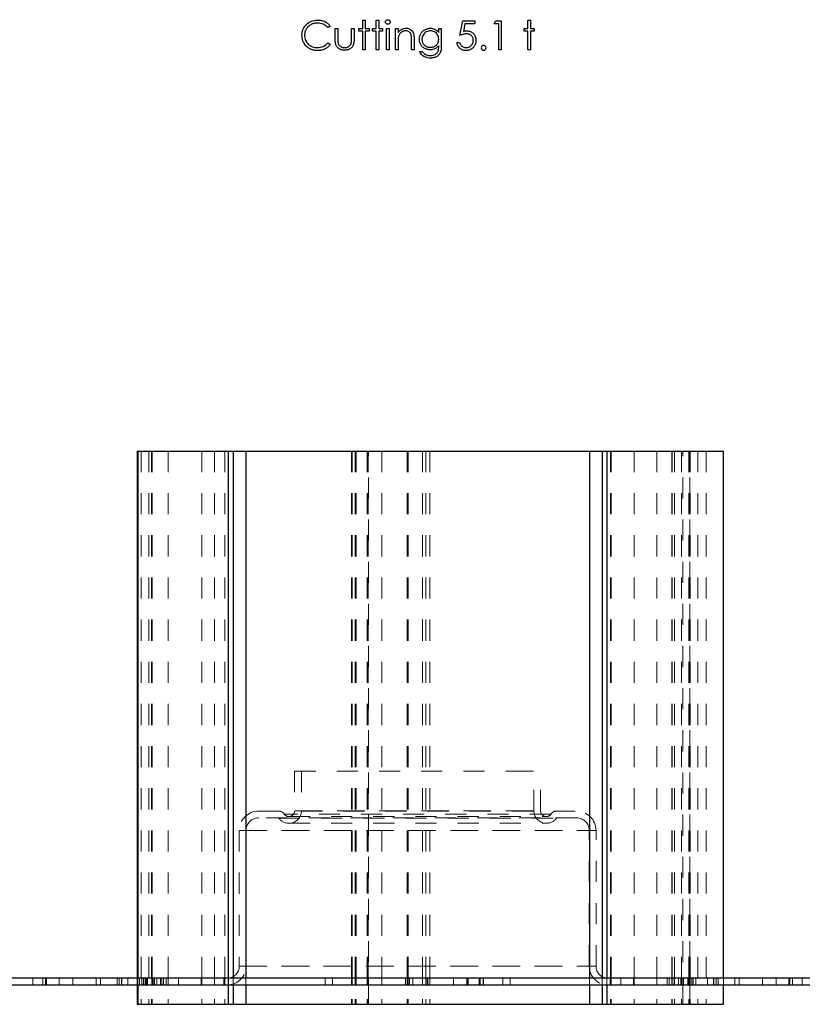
# Model space of a CAD drawing. Header units: inches. Extents: x 370 to 474, y 80 to 168.
# Tile 5 of 170: x 381.78 to 385.49, y 79.91 to 84.58. Entities that reach past the tile are written whole.
import ezdxf

# ---------------------------------------------------------------- set-up
doc = ezdxf.new("R2010")
doc.units = ezdxf.units.IN
doc.header["$LTSCALE"] = 0.5
doc.header["$MEASUREMENT"] = 0
doc.linetypes.add('HIDDEN', pattern=[0.225, 0.15, -0.075])
doc.layers.add('APP-M-S', color=30, linetype='Continuous')
doc.layers.add('PUN-M-S2', color=1, linetype='Continuous')

msp = doc.modelspace()

# ---------------------------------------------------------------- linework, layer by layer
at = {"color": 7, "linetype": 'Continuous'}
for p, q in [((383.1325, 84.5497), (383.1368, 84.5553)), ((383.1368, 84.5553), (383.1417, 84.5606)), ((383.1417, 84.5606), (383.1472, 84.5655)), ((383.1472, 84.5655), (383.153, 84.5697)), ((383.1531, 84.5527), (383.1503, 84.5502)), ((383.153, 84.5697), (383.1591, 84.5732)), ((383.1562, 84.5551), (383.1531, 84.5527)), ((383.1595, 84.5573), (383.1562, 84.5551)), ((383.1591, 84.5732), (383.1656, 84.5761)), ((383.1629, 84.5593), (383.1595, 84.5573)), ((383.1666, 84.5612), (383.1629, 84.5593)), ((383.1656, 84.5761), (383.1724, 84.5784)), ((383.1702, 84.5628), (383.1666, 84.5612)), ((383.174, 84.5641), (383.1702, 84.5628)), ((383.1724, 84.5784), (383.1795, 84.58)), ((383.1778, 84.5652), (383.174, 84.5641)), ((383.1817, 84.566), (383.1778, 84.5652)), ((383.1795, 84.58), (383.187, 84.5809)), ((383.1857, 84.5666), (383.1817, 84.566)), ((383.1898, 84.567), (383.1857, 84.5666)), ((383.187, 84.5809), (383.1947, 84.5813)), ((383.194, 84.5671), (383.1898, 84.567)), ((383.2015, 84.5668), (383.194, 84.5671)), ((383.194, 84.5671), (383.194, 84.5671)), ((383.1947, 84.5813), (383.1947, 84.5813)), ((383.1947, 84.5813), (383.1995, 84.5812)), ((383.1995, 84.5812), (383.2041, 84.5808)), ((383.2087, 84.5657), (383.2015, 84.5668)), ((383.2041, 84.5808), (383.2086, 84.5802)), ((383.2086, 84.5802), (383.213, 84.5794)), ((383.2155, 84.5639), (383.2087, 84.5657)), ((383.213, 84.5794), (383.2173, 84.5783)), ((383.2221, 84.5613), (383.2155, 84.5639)), ((383.2173, 84.5783), (383.2215, 84.577)), ((383.2215, 84.577), (383.2255, 84.5755)), ((383.2252, 84.5597), (383.2221, 84.5613)), ((383.2283, 84.558), (383.2252, 84.5597)), ((383.2255, 84.5755), (383.2294, 84.5737)), ((383.2312, 84.5562), (383.2283, 84.558)), ((383.2294, 84.5737), (383.2332, 84.5717)), ((383.234, 84.5541), (383.2312, 84.5562)), ((383.2332, 84.5717), (383.2368, 84.5695)), ((383.2367, 84.5519), (383.234, 84.5541)), ((383.2392, 84.5495), (383.2367, 84.5519)), ((383.2368, 84.5695), (383.2403, 84.5671)), ((383.2403, 84.5671), (383.2435, 84.5646)), ((383.2435, 84.5646), (383.2466, 84.5618)), ((383.2549, 84.5525), (383.244, 84.5442)), ((383.2466, 84.5618), (383.2496, 84.5589)), ((383.2496, 84.5589), (383.2523, 84.5558)), ((383.2523, 84.5558), (383.2549, 84.5525)), ((383.4086, 84.5813), (383.4209, 84.5813)), ((383.4086, 84.5406), (383.4086, 84.5813)), ((383.4209, 84.5813), (383.4209, 84.5813)), ((383.4209, 84.5813), (383.4209, 84.5406)), ((383.4722, 84.5813), (383.4845, 84.5813)), ((383.4722, 84.5406), (383.4722, 84.5813)), ((383.4845, 84.5813), (383.4845, 84.5813)), ((383.4845, 84.5813), (383.4845, 84.5406)), ((383.5163, 84.5724), (383.5165, 84.5745)), ((383.5165, 84.5703), (383.5163, 84.5724)), ((383.5163, 84.5724), (383.5163, 84.5724)), ((383.5165, 84.5745), (383.5172, 84.5765)), ((383.5172, 84.5684), (383.5165, 84.5703)), ((383.5172, 84.5765), (383.5182, 84.5783)), ((383.5182, 84.5666), (383.5172, 84.5684)), ((383.5182, 84.5783), (383.5197, 84.5799)), ((383.5197, 84.565), (383.5182, 84.5666)), ((383.5197, 84.5799), (383.5215, 84.5813)), ((383.5215, 84.5636), (383.5197, 84.565)), ((383.5215, 84.5813), (383.5234, 84.5823)), ((383.5234, 84.5626), (383.5215, 84.5636)), ((383.5234, 84.5823), (383.5255, 84.5829)), ((383.5255, 84.562), (383.5234, 84.5626)), ((383.5255, 84.5829), (383.5277, 84.583)), ((383.5277, 84.5618), (383.5255, 84.562)), ((383.53, 84.562), (383.5277, 84.5618)), ((383.5277, 84.5618), (383.5277, 84.5618)), ((383.5278, 84.583), (383.53, 84.5829)), ((383.53, 84.5829), (383.5322, 84.5823)), ((383.5322, 84.5626), (383.53, 84.562)), ((383.5322, 84.5823), (383.5341, 84.5813)), ((383.5341, 84.5636), (383.5322, 84.5626)), ((383.5341, 84.5813), (383.5359, 84.5799)), ((383.5359, 84.565), (383.5341, 84.5636)), ((383.5359, 84.5799), (383.5374, 84.5783)), ((383.5374, 84.5666), (383.5359, 84.565)), ((383.5374, 84.5783), (383.5384, 84.5765)), ((383.5384, 84.5684), (383.5374, 84.5666)), ((383.5384, 84.5765), (383.5391, 84.5745)), ((383.5391, 84.5703), (383.5384, 84.5684)), ((383.5391, 84.5745), (383.5393, 84.5724)), ((383.5393, 84.5724), (383.5391, 84.5703)), ((383.5393, 84.5724), (383.5393, 84.5724)), ((383.8696, 84.5088), (383.8838, 84.5777)), ((383.8838, 84.5777), (383.8838, 84.5777)), ((383.8838, 84.5777), (383.9403, 84.5777)), ((383.8935, 84.5636), (383.886, 84.5274)), ((383.9403, 84.5636), (383.8935, 84.5636)), ((383.8935, 84.5636), (383.8935, 84.5636)), ((383.9403, 84.5777), (383.9403, 84.5636)), ((383.9403, 84.5636), (383.9403, 84.5636)), ((384.0322, 84.5636), (384.0403, 84.5777)), ((384.0534, 84.5636), (384.0322, 84.5636)), ((384.0322, 84.5636), (384.0322, 84.5636)), ((384.0403, 84.5777), (384.0657, 84.5777)), ((384.0534, 84.4399), (384.0534, 84.5636)), ((384.0534, 84.5636), (384.0534, 84.5636)), ((384.0657, 84.5777), (384.0657, 84.5777)), ((384.0657, 84.5777), (384.0657, 84.4399)), ((384.1912, 84.5813), (384.2035, 84.5813)), ((384.1912, 84.5406), (384.1912, 84.5813)), ((384.2035, 84.5813), (384.2035, 84.5813)), ((384.2035, 84.5813), (384.2035, 84.5406)), ((383.1206, 84.5096), (383.1209, 84.5171)), ((383.1209, 84.5026), (383.1206, 84.5096)), ((383.1206, 84.5096), (383.1206, 84.5096)), ((383.1209, 84.5171), (383.1219, 84.5242)), ((383.1219, 84.5242), (383.1236, 84.531)), ((383.1236, 84.531), (383.1259, 84.5375)), ((383.1259, 84.5375), (383.1289, 84.5437)), ((383.1289, 84.5437), (383.1325, 84.5497)), ((383.1331, 84.5128), (383.133, 84.5087)), ((383.133, 84.5087), (383.133, 84.5087)), ((383.133, 84.5087), (383.1332, 84.5026)), ((383.1335, 84.5167), (383.1331, 84.5128)), ((383.1341, 84.5206), (383.1335, 84.5167)), ((383.1349, 84.5243), (383.1341, 84.5206)), ((383.136, 84.528), (383.1349, 84.5243)), ((383.1374, 84.5315), (383.136, 84.528)), ((383.139, 84.535), (383.1374, 84.5315)), ((383.1408, 84.5383), (383.139, 84.535)), ((383.1429, 84.5415), (383.1408, 84.5383)), ((383.1451, 84.5446), (383.1429, 84.5415)), ((383.1476, 84.5475), (383.1451, 84.5446)), ((383.1503, 84.5502), (383.1476, 84.5475)), ((383.2417, 84.5469), (383.2392, 84.5495)), ((383.244, 84.5442), (383.2417, 84.5469)), ((383.244, 84.5442), (383.244, 84.5442)), ((383.2778, 84.5406), (383.2902, 84.5406)), ((383.2778, 84.4925), (383.2778, 84.5406)), ((383.2902, 84.5406), (383.2902, 84.5406)), ((383.2902, 84.5406), (383.2902, 84.4939)), ((383.3556, 84.4939), (383.3556, 84.5406)), ((383.3556, 84.5406), (383.3556, 84.5406)), ((383.3556, 84.5406), (383.3679, 84.5406)), ((383.3679, 84.5406), (383.3679, 84.5406)), ((383.3679, 84.5406), (383.3679, 84.4916)), ((383.3909, 84.5283), (383.3909, 84.5406)), ((383.3909, 84.5406), (383.3909, 84.5406)), ((383.3909, 84.5406), (383.4086, 84.5406)), ((383.4086, 84.5283), (383.3909, 84.5283)), ((383.3909, 84.5283), (383.3909, 84.5283)), ((383.4086, 84.5406), (383.4086, 84.5406)), ((383.4086, 84.4399), (383.4086, 84.5283)), ((383.4086, 84.5283), (383.4086, 84.5283)), ((383.4209, 84.5406), (383.4209, 84.5406)), ((383.4209, 84.5406), (383.4386, 84.5406)), ((383.4386, 84.5283), (383.4209, 84.5283)), ((383.4209, 84.5283), (383.4209, 84.5283)), ((383.4209, 84.5283), (383.4209, 84.4399)), ((383.4386, 84.5406), (383.4386, 84.5406)), ((383.4386, 84.5406), (383.4386, 84.5283)), ((383.4386, 84.5283), (383.4386, 84.5283)), ((383.4545, 84.5283), (383.4545, 84.5406)), ((383.4545, 84.5406), (383.4545, 84.5406)), ((383.4545, 84.5406), (383.4722, 84.5406)), ((383.4722, 84.5283), (383.4545, 84.5283)), ((383.4545, 84.5283), (383.4545, 84.5283)), ((383.4722, 84.5406), (383.4722, 84.5406)), ((383.4722, 84.4399), (383.4722, 84.5283)), ((383.4722, 84.5283), (383.4722, 84.5283)), ((383.4845, 84.5406), (383.4845, 84.5406)), ((383.4845, 84.5406), (383.5022, 84.5406)), ((383.5022, 84.5283), (383.4845, 84.5283)), ((383.4845, 84.5283), (383.4845, 84.5283)), ((383.4845, 84.5283), (383.4845, 84.4399)), ((383.5022, 84.5406), (383.5022, 84.5406)), ((383.5022, 84.5406), (383.5022, 84.5283)), ((383.5022, 84.5283), (383.5022, 84.5283)), ((383.5216, 84.5406), (383.534, 84.5406)), ((383.5216, 84.4399), (383.5216, 84.5406)), ((383.534, 84.5406), (383.534, 84.5406)), ((383.534, 84.5406), (383.534, 84.4399)), ((383.564, 84.5406), (383.5764, 84.5406)), ((383.564, 84.4399), (383.564, 84.5406)), ((383.5764, 84.5406), (383.5764, 84.5406)), ((383.5764, 84.5406), (383.5764, 84.5225)), ((383.5764, 84.5225), (383.5804, 84.5273)), ((383.5764, 84.5225), (383.5764, 84.5225)), ((383.5791, 84.5061), (383.5783, 84.5034)), ((383.5802, 84.5088), (383.5791, 84.5061)), ((383.5815, 84.5114), (383.5802, 84.5088)), ((383.5804, 84.5273), (383.5847, 84.5315)), ((383.583, 84.5138), (383.5815, 84.5114)), ((383.5846, 84.5161), (383.583, 84.5138)), ((383.5865, 84.5183), (383.5846, 84.5161)), ((383.5847, 84.5315), (383.5892, 84.5349)), ((383.5886, 84.5204), (383.5865, 84.5183)), ((383.5909, 84.5224), (383.5886, 84.5204)), ((383.5892, 84.5349), (383.5939, 84.5377)), ((383.5933, 84.5242), (383.5909, 84.5224)), ((383.5958, 84.5257), (383.5933, 84.5242)), ((383.5939, 84.5377), (383.5987, 84.5397)), ((383.5984, 84.527), (383.5958, 84.5257)), ((383.6011, 84.5281), (383.5984, 84.527)), ((383.5987, 84.5397), (383.6038, 84.5412)), ((383.6038, 84.529), (383.6011, 84.5281)), ((383.6038, 84.5412), (383.6092, 84.5421)), ((383.6067, 84.5296), (383.6038, 84.529)), ((383.6096, 84.5299), (383.6067, 84.5296)), ((383.6092, 84.5421), (383.6147, 84.5424)), ((383.6125, 84.53), (383.6096, 84.5299)), ((383.6176, 84.5297), (383.6125, 84.53)), ((383.6125, 84.53), (383.6125, 84.53)), ((383.6147, 84.5424), (383.6147, 84.5424)), ((383.6147, 84.5424), (383.6203, 84.5421)), ((383.6221, 84.5288), (383.6176, 84.5297)), ((383.6203, 84.5421), (383.6255, 84.541)), ((383.6261, 84.5273), (383.6221, 84.5288)), ((383.6255, 84.541), (383.6304, 84.5392)), ((383.6297, 84.5251), (383.6261, 84.5273)), ((383.6327, 84.5223), (383.6297, 84.5251)), ((383.6304, 84.5392), (383.635, 84.5367)), ((383.6352, 84.5189), (383.6327, 84.5223)), ((383.635, 84.5367), (383.6392, 84.5336)), ((383.6371, 84.5149), (383.6352, 84.5189)), ((383.6385, 84.5102), (383.6371, 84.5149)), ((383.6388, 84.5086), (383.6385, 84.5102)), ((383.6385, 84.5102), (383.6385, 84.5102)), ((383.6392, 84.5066), (383.6388, 84.5086)), ((383.6392, 84.5336), (383.6427, 84.53)), ((383.6394, 84.5043), (383.6392, 84.5066)), ((383.6396, 84.5016), (383.6394, 84.5043)), ((383.6427, 84.53), (383.6457, 84.526)), ((383.6457, 84.526), (383.6481, 84.5214)), ((383.6481, 84.5214), (383.6491, 84.5188)), ((383.6491, 84.5188), (383.65, 84.5159)), ((383.65, 84.5159), (383.6507, 84.5127)), ((383.6507, 84.5127), (383.6513, 84.5091)), ((383.6513, 84.5091), (383.6517, 84.5051)), ((383.6517, 84.5051), (383.6521, 84.5009)), ((383.6788, 84.504), (383.6798, 84.5072)), ((383.6798, 84.5072), (383.681, 84.5104)), ((383.681, 84.5104), (383.6824, 84.5134)), ((383.6824, 84.5134), (383.684, 84.5165)), ((383.684, 84.5165), (383.6858, 84.5194)), ((383.6858, 84.5194), (383.6878, 84.5222)), ((383.6878, 84.5222), (383.69, 84.5247)), ((383.69, 84.5247), (383.6923, 84.5272)), ((383.6925, 84.5055), (383.6908, 84.5006)), ((383.6923, 84.5272), (383.6948, 84.5295)), ((383.6948, 84.5102), (383.6925, 84.5055)), ((383.6948, 84.5295), (383.6974, 84.5316)), ((383.6978, 84.5146), (383.6948, 84.5102)), ((383.6974, 84.5316), (383.7002, 84.5336)), ((383.7012, 84.5185), (383.6978, 84.5146)), ((383.7002, 84.5336), (383.7032, 84.5354)), ((383.7052, 84.5219), (383.7012, 84.5185)), ((383.7032, 84.5354), (383.7063, 84.5371)), ((383.7096, 84.5248), (383.7052, 84.5219)), ((383.7063, 84.5371), (383.7094, 84.5385)), ((383.7094, 84.5385), (383.7126, 84.5397)), ((383.7145, 84.5271), (383.7096, 84.5248)), ((383.7126, 84.5397), (383.7158, 84.5407)), ((383.7195, 84.5287), (383.7145, 84.5271)), ((383.7158, 84.5407), (383.7191, 84.5414)), ((383.7191, 84.5414), (383.7224, 84.542)), ((383.7247, 84.5297), (383.7195, 84.5287)), ((383.7224, 84.542), (383.7257, 84.5423)), ((383.7301, 84.53), (383.7247, 84.5297)), ((383.7257, 84.5423), (383.7291, 84.5424)), ((383.7291, 84.5424), (383.7291, 84.5424)), ((383.7291, 84.5424), (383.7346, 84.5421)), ((383.7353, 84.5297), (383.7301, 84.53)), ((383.7346, 84.5421), (383.74, 84.5413)), ((383.7403, 84.5288), (383.7353, 84.5297)), ((383.74, 84.5413), (383.7451, 84.54)), ((383.7451, 84.5271), (383.7403, 84.5288)), ((383.7451, 84.54), (383.7501, 84.5381)), ((383.7498, 84.5249), (383.7451, 84.5271)), ((383.7541, 84.5221), (383.7498, 84.5249)), ((383.7501, 84.5381), (383.7549, 84.5356)), ((383.7579, 84.5189), (383.7541, 84.5221)), ((383.7549, 84.5356), (383.7597, 84.5322)), ((383.7612, 84.5151), (383.7579, 84.5189)), ((383.7597, 84.5322), (383.7644, 84.528)), ((383.7639, 84.5109), (383.7612, 84.5151)), ((383.7661, 84.5064), (383.7639, 84.5109)), ((383.7644, 84.528), (383.7689, 84.523)), ((383.7677, 84.5015), (383.7661, 84.5064)), ((383.7689, 84.523), (383.7689, 84.5406)), ((383.7689, 84.523), (383.7689, 84.523)), ((383.769, 84.5406), (383.7813, 84.5406)), ((383.7813, 84.5406), (383.7813, 84.5406)), ((383.7813, 84.5406), (383.7813, 84.4607)), ((383.874, 84.5105), (383.8696, 84.5088)), ((383.8696, 84.5088), (383.8696, 84.5088)), ((383.8782, 84.5119), (383.874, 84.5105)), ((383.8823, 84.5132), (383.8782, 84.5119)), ((383.8861, 84.5141), (383.8823, 84.5132)), ((383.886, 84.5274), (383.8904, 84.5285)), ((383.886, 84.5274), (383.886, 84.5274)), ((383.8899, 84.5149), (383.8861, 84.5141)), ((383.8934, 84.5155), (383.8899, 84.5149)), ((383.8904, 84.5285), (383.8946, 84.5294)), ((383.8968, 84.5158), (383.8934, 84.5155)), ((383.8946, 84.5294), (383.8985, 84.5299)), ((383.9, 84.5159), (383.8968, 84.5158)), ((383.8985, 84.5299), (383.9022, 84.53)), ((383.9037, 84.5158), (383.9, 84.5159)), ((383.9, 84.5159), (383.9, 84.5159)), ((383.9022, 84.53), (383.9022, 84.53)), ((383.9022, 84.53), (383.9068, 84.5299)), ((383.9072, 84.5154), (383.9037, 84.5158)), ((383.9068, 84.5299), (383.9113, 84.5292)), ((383.9105, 84.5147), (383.9072, 84.5154)), ((383.9136, 84.5138), (383.9105, 84.5147)), ((383.9113, 84.5292), (383.9155, 84.5283)), ((383.9165, 84.5126), (383.9136, 84.5138)), ((383.9155, 84.5283), (383.9195, 84.5269)), ((383.9193, 84.5112), (383.9165, 84.5126)), ((383.9218, 84.5095), (383.9193, 84.5112)), ((383.9195, 84.5269), (383.9232, 84.5251)), ((383.9242, 84.5075), (383.9218, 84.5095)), ((383.9232, 84.5251), (383.9268, 84.5229)), ((383.9263, 84.5053), (383.9242, 84.5075)), ((383.9282, 84.5029), (383.9263, 84.5053)), ((383.9268, 84.5229), (383.9302, 84.5204)), ((383.9302, 84.5204), (383.9333, 84.5174)), ((383.9333, 84.5174), (383.9362, 84.5141)), ((383.9362, 84.5141), (383.9387, 84.5106)), ((383.9387, 84.5106), (383.9408, 84.5069)), ((383.9408, 84.5069), (383.9425, 84.503)), ((384.1735, 84.5283), (384.1735, 84.5406)), ((384.1735, 84.5406), (384.1735, 84.5406)), ((384.1735, 84.5406), (384.1912, 84.5406)), ((384.1912, 84.5283), (384.1735, 84.5283)), ((384.1735, 84.5283), (384.1735, 84.5283)), ((384.1912, 84.5406), (384.1912, 84.5406)), ((384.1912, 84.4399), (384.1912, 84.5283)), ((384.1912, 84.5283), (384.1912, 84.5283)), ((384.2035, 84.5406), (384.2035, 84.5406)), ((384.2035, 84.5406), (384.2212, 84.5406)), ((384.2212, 84.5283), (384.2035, 84.5283)), ((384.2035, 84.5283), (384.2035, 84.5283)), ((384.2035, 84.5283), (384.2035, 84.4399)), ((384.2212, 84.5406), (384.2212, 84.5406)), ((384.2212, 84.5406), (384.2212, 84.5283)), ((384.2212, 84.5283), (384.2212, 84.5283)), ((383.1217, 84.4958), (383.1209, 84.5026)), ((383.1231, 84.4892), (383.1217, 84.4958)), ((383.125, 84.483), (383.1231, 84.4892)), ((383.1274, 84.477), (383.125, 84.483)), ((383.1304, 84.4712), (383.1274, 84.477)), ((383.134, 84.4657), (383.1304, 84.4712)), ((383.1332, 84.5026), (383.1341, 84.4968)), ((383.1381, 84.4605), (383.134, 84.4657)), ((383.1341, 84.4968), (383.1354, 84.4912)), ((383.1354, 84.4912), (383.1374, 84.4859)), ((383.1374, 84.4859), (383.1398, 84.4808)), ((383.1407, 84.4576), (383.1381, 84.4605)), ((383.1381, 84.4605), (383.1381, 84.4605)), ((383.1398, 84.4808), (383.1428, 84.476)), ((383.1435, 84.4549), (383.1407, 84.4576)), ((383.1428, 84.476), (383.1464, 84.4715)), ((383.1464, 84.4715), (383.1505, 84.4672)), ((383.1505, 84.4672), (383.155, 84.4633)), ((383.155, 84.4633), (383.1599, 84.4599)), ((383.1599, 84.4599), (383.165, 84.4571)), ((383.2218, 84.4563), (383.2278, 84.4595)), ((383.2278, 84.4595), (383.2336, 84.4635)), ((383.2336, 84.4635), (383.2389, 84.4681)), ((383.2389, 84.4681), (383.244, 84.4735)), ((383.244, 84.4735), (383.244, 84.4735)), ((383.244, 84.4735), (383.2549, 84.4653)), ((383.2494, 84.4588), (383.2464, 84.4558)), ((383.2522, 84.462), (383.2494, 84.4588)), ((383.2549, 84.4653), (383.2522, 84.462)), ((383.2549, 84.4653), (383.2549, 84.4653)), ((383.2779, 84.4874), (383.2778, 84.4925)), ((383.2778, 84.4925), (383.2778, 84.4925)), ((383.2781, 84.4825), (383.2779, 84.4874)), ((383.2785, 84.4781), (383.2781, 84.4825)), ((383.2791, 84.4739), (383.2785, 84.4781)), ((383.2798, 84.4701), (383.2791, 84.4739)), ((383.2806, 84.4666), (383.2798, 84.4701)), ((383.2816, 84.4634), (383.2806, 84.4666)), ((383.2828, 84.4606), (383.2816, 84.4634)), ((383.2841, 84.4581), (383.2828, 84.4606)), ((383.2856, 84.4556), (383.2841, 84.4581)), ((383.2902, 84.4939), (383.2902, 84.4939)), ((383.2902, 84.4939), (383.2902, 84.4898)), ((383.2902, 84.4898), (383.2903, 84.4861)), ((383.2903, 84.4861), (383.2905, 84.4826)), ((383.2905, 84.4826), (383.2907, 84.4795)), ((383.2907, 84.4795), (383.291, 84.4767)), ((383.291, 84.4767), (383.2913, 84.4743)), ((383.2913, 84.4743), (383.2917, 84.4722)), ((383.2917, 84.4722), (383.2922, 84.4704)), ((383.2922, 84.4704), (383.2922, 84.4704)), ((383.2922, 84.4704), (383.293, 84.4682)), ((383.293, 84.4682), (383.2939, 84.466)), ((383.2939, 84.466), (383.2951, 84.464)), ((383.2951, 84.464), (383.2964, 84.4622)), ((383.2964, 84.4622), (383.2979, 84.4604)), ((383.2979, 84.4604), (383.2996, 84.4588)), ((383.2996, 84.4588), (383.3013, 84.4573)), ((383.3425, 84.4557), (383.3462, 84.4585)), ((383.3462, 84.4585), (383.3492, 84.4618)), ((383.3492, 84.4618), (383.3517, 84.4654)), ((383.3517, 84.4654), (383.3535, 84.4694)), ((383.3535, 84.4694), (383.354, 84.4711)), ((383.3535, 84.4694), (383.3535, 84.4694)), ((383.354, 84.4711), (383.3544, 84.4731)), ((383.3544, 84.4731), (383.3548, 84.4756)), ((383.3548, 84.4756), (383.3551, 84.4784)), ((383.3551, 84.4784), (383.3553, 84.4817)), ((383.3553, 84.4817), (383.3554, 84.4854)), ((383.3554, 84.4854), (383.3555, 84.4895)), ((383.3555, 84.4895), (383.3556, 84.4939)), ((383.3556, 84.4939), (383.3556, 84.4939)), ((383.3616, 84.4579), (383.3602, 84.4555)), ((383.363, 84.4605), (383.3616, 84.4579)), ((383.3641, 84.4633), (383.363, 84.4605)), ((383.3651, 84.4664), (383.3641, 84.4633)), ((383.366, 84.4698), (383.3651, 84.4664)), ((383.3667, 84.4735), (383.366, 84.4698)), ((383.3672, 84.4775), (383.3667, 84.4735)), ((383.3676, 84.4819), (383.3672, 84.4775)), ((383.3678, 84.4866), (383.3676, 84.4819)), ((383.3679, 84.4916), (383.3678, 84.4866)), ((383.3679, 84.4916), (383.3679, 84.4916)), ((383.5765, 84.4854), (383.5764, 84.4811)), ((383.5764, 84.4811), (383.5764, 84.4764)), ((383.5764, 84.4764), (383.5764, 84.4764)), ((383.5764, 84.4764), (383.5764, 84.4399)), ((383.5767, 84.4894), (383.5765, 84.4854)), ((383.5769, 84.4929), (383.5767, 84.4894)), ((383.5771, 84.4961), (383.5769, 84.4929)), ((383.5775, 84.4989), (383.5771, 84.4961)), ((383.5778, 84.5013), (383.5775, 84.4989)), ((383.5783, 84.5034), (383.5778, 84.5013)), ((383.5783, 84.5034), (383.5783, 84.5034)), ((383.6398, 84.4986), (383.6396, 84.5016)), ((383.6399, 84.4952), (383.6398, 84.4986)), ((383.64, 84.4914), (383.6399, 84.4952)), ((383.64, 84.4873), (383.64, 84.4914)), ((383.64, 84.4399), (383.64, 84.4873)), ((383.64, 84.4873), (383.64, 84.4873)), ((383.6521, 84.5009), (383.6523, 84.4963)), ((383.6523, 84.4963), (383.6523, 84.4914)), ((383.6523, 84.4914), (383.6523, 84.4914)), ((383.6523, 84.4914), (383.6523, 84.4399)), ((383.6771, 84.4906), (383.6772, 84.4941)), ((383.6772, 84.4872), (383.6771, 84.4906)), ((383.6771, 84.4906), (383.6771, 84.4906)), ((383.6772, 84.4941), (383.6775, 84.4974)), ((383.6775, 84.4838), (383.6772, 84.4872)), ((383.6775, 84.4974), (383.678, 84.5008)), ((383.678, 84.4806), (383.6775, 84.4838)), ((383.678, 84.5008), (383.6788, 84.504)), ((383.6787, 84.4774), (383.678, 84.4806)), ((383.6797, 84.4742), (383.6787, 84.4774)), ((383.6808, 84.4711), (383.6797, 84.4742)), ((383.6822, 84.4681), (383.6808, 84.4711)), ((383.6837, 84.4652), (383.6822, 84.4681)), ((383.6855, 84.4624), (383.6837, 84.4652)), ((383.6874, 84.4597), (383.6855, 84.4624)), ((383.6895, 84.4572), (383.6874, 84.4597)), ((383.6898, 84.4954), (383.6894, 84.4901)), ((383.6894, 84.4901), (383.6894, 84.4901)), ((383.6894, 84.4901), (383.6896, 84.4861)), ((383.6896, 84.4861), (383.6901, 84.4823)), ((383.6908, 84.5006), (383.6898, 84.4954)), ((383.6901, 84.4823), (383.691, 84.4786)), ((383.691, 84.4786), (383.6922, 84.4752)), ((383.6922, 84.4752), (383.6938, 84.4719)), ((383.6938, 84.4719), (383.6957, 84.4687)), ((383.6957, 84.4687), (383.6979, 84.4658)), ((383.6979, 84.4658), (383.7005, 84.463)), ((383.7005, 84.463), (383.7034, 84.4605)), ((383.7034, 84.4605), (383.7065, 84.4583)), ((383.7065, 84.4583), (383.7098, 84.4565)), ((383.7489, 84.4565), (383.7522, 84.4583)), ((383.7522, 84.4583), (383.7553, 84.4605)), ((383.7553, 84.4605), (383.7581, 84.4629)), ((383.7581, 84.4629), (383.7606, 84.4657)), ((383.7606, 84.4657), (383.7628, 84.4687)), ((383.7628, 84.4687), (383.7647, 84.4719)), ((383.7647, 84.4719), (383.7662, 84.4752)), ((383.7689, 84.4592), (383.7651, 84.4549)), ((383.7662, 84.4752), (383.7674, 84.4788)), ((383.7674, 84.4788), (383.7683, 84.4826)), ((383.7686, 84.4963), (383.7677, 84.5015)), ((383.7683, 84.4826), (383.7688, 84.4866)), ((383.7689, 84.4908), (383.7686, 84.4963)), ((383.7688, 84.4866), (383.7689, 84.4908)), ((383.7689, 84.4908), (383.7689, 84.4908)), ((383.7689, 84.454), (383.7689, 84.4592)), ((383.7689, 84.4592), (383.7689, 84.4592)), ((383.7813, 84.4607), (383.7813, 84.4607)), ((383.7813, 84.4607), (383.7813, 84.4556)), ((383.8562, 84.4711), (383.8555, 84.4753)), ((383.8555, 84.4753), (383.8555, 84.4753)), ((383.8555, 84.4753), (383.8679, 84.4753)), ((383.8572, 84.4671), (383.8562, 84.4711)), ((383.8585, 84.4633), (383.8572, 84.4671)), ((383.8601, 84.4597), (383.8585, 84.4633)), ((383.8619, 84.4563), (383.8601, 84.4597)), ((383.8679, 84.4753), (383.8679, 84.4753)), ((383.8679, 84.4753), (383.8689, 84.4714)), ((383.8689, 84.4714), (383.8701, 84.4679)), ((383.8701, 84.4679), (383.8717, 84.4647)), ((383.8717, 84.4647), (383.8736, 84.4619)), ((383.8736, 84.4619), (383.8757, 84.4595)), ((383.8757, 84.4595), (383.8783, 84.4573)), ((383.9175, 84.4562), (383.9203, 84.4582)), ((383.9203, 84.4582), (383.9229, 84.4605)), ((383.9229, 84.4605), (383.9253, 84.4631)), ((383.9253, 84.4631), (383.9274, 84.4658)), ((383.9274, 84.4658), (383.9292, 84.4687)), ((383.9297, 84.5004), (383.9282, 84.5029)), ((383.9292, 84.4687), (383.9307, 84.4718)), ((383.931, 84.4978), (383.9297, 84.5004)), ((383.9307, 84.4718), (383.9318, 84.475)), ((383.932, 84.4949), (383.931, 84.4978)), ((383.9318, 84.475), (383.9326, 84.4783)), ((383.9327, 84.492), (383.932, 84.4949)), ((383.9326, 84.4783), (383.9331, 84.4818)), ((383.9331, 84.4888), (383.9327, 84.492)), ((383.9332, 84.4855), (383.9331, 84.4888)), ((383.9331, 84.4818), (383.9332, 84.4855)), ((383.9332, 84.4855), (383.9332, 84.4855)), ((383.9393, 84.4599), (383.9377, 84.4572)), ((383.9408, 84.4628), (383.9393, 84.4599)), ((383.9421, 84.4658), (383.9408, 84.4628)), ((383.9431, 84.4688), (383.9421, 84.4658)), ((383.9425, 84.503), (383.9439, 84.4988)), ((383.944, 84.4719), (383.9431, 84.4688)), ((383.9439, 84.4988), (383.9448, 84.4944)), ((383.9447, 84.4751), (383.944, 84.4719)), ((383.9452, 84.4783), (383.9447, 84.4751)), ((383.9448, 84.4944), (383.9454, 84.4898)), ((383.9455, 84.4816), (383.9452, 84.4783)), ((383.9454, 84.4898), (383.9456, 84.485)), ((383.9456, 84.485), (383.9455, 84.4816)), ((383.9456, 84.485), (383.9456, 84.485)), ((383.1464, 84.4523), (383.1435, 84.4549)), ((383.1494, 84.45), (383.1464, 84.4523)), ((383.1526, 84.4478), (383.1494, 84.45)), ((383.1558, 84.4458), (383.1526, 84.4478)), ((383.1592, 84.444), (383.1558, 84.4458)), ((383.1627, 84.4424), (383.1592, 84.444)), ((383.1663, 84.441), (383.1627, 84.4424)), ((383.165, 84.4571), (383.1704, 84.4547)), ((383.17, 84.4398), (383.1663, 84.441)), ((383.1739, 84.4388), (383.17, 84.4398)), ((383.1704, 84.4547), (383.1761, 84.4529)), ((383.1778, 84.4379), (383.1739, 84.4388)), ((383.1761, 84.4529), (383.182, 84.4516)), ((383.1819, 84.4373), (383.1778, 84.4379)), ((383.1861, 84.4368), (383.1819, 84.4373)), ((383.182, 84.4516), (383.1883, 84.4508)), ((383.1905, 84.4365), (383.1861, 84.4368)), ((383.1883, 84.4508), (383.1948, 84.4505)), ((383.1949, 84.4364), (383.1905, 84.4365)), ((383.1948, 84.4505), (383.202, 84.4509)), ((383.1948, 84.4505), (383.1948, 84.4505)), ((383.1996, 84.4365), (383.1949, 84.4364)), ((383.1949, 84.4364), (383.1949, 84.4364)), ((383.2042, 84.4369), (383.1996, 84.4365)), ((383.202, 84.4509), (383.2089, 84.452)), ((383.2086, 84.4375), (383.2042, 84.4369)), ((383.213, 84.4383), (383.2086, 84.4375)), ((383.2089, 84.452), (383.2155, 84.4538)), ((383.2172, 84.4394), (383.213, 84.4383)), ((383.2155, 84.4538), (383.2218, 84.4563)), ((383.2213, 84.4407), (383.2172, 84.4394)), ((383.2253, 84.4422), (383.2213, 84.4407)), ((383.2292, 84.444), (383.2253, 84.4422)), ((383.233, 84.4459), (383.2292, 84.444)), ((383.2366, 84.4481), (383.233, 84.4459)), ((383.24, 84.4505), (383.2366, 84.4481)), ((383.2433, 84.4531), (383.24, 84.4505)), ((383.2464, 84.4558), (383.2433, 84.4531)), ((383.2872, 84.4533), (383.2856, 84.4556)), ((383.289, 84.4512), (383.2872, 84.4533)), ((383.291, 84.4492), (383.289, 84.4512)), ((383.2931, 84.4473), (383.291, 84.4492)), ((383.2954, 84.4456), (383.2931, 84.4473)), ((383.2978, 84.4441), (383.2954, 84.4456)), ((383.3004, 84.4427), (383.2978, 84.4441)), ((383.3032, 84.4415), (383.3004, 84.4427)), ((383.3013, 84.4573), (383.3033, 84.4559)), ((383.3061, 84.4405), (383.3032, 84.4415)), ((383.3033, 84.4559), (383.3077, 84.4536)), ((383.3092, 84.4397), (383.3061, 84.4405)), ((383.3077, 84.4536), (383.3124, 84.4519)), ((383.3124, 84.439), (383.3092, 84.4397)), ((383.3124, 84.4519), (383.3175, 84.4509)), ((383.3158, 84.4385), (383.3124, 84.439)), ((383.3193, 84.4383), (383.3158, 84.4385)), ((383.3175, 84.4509), (383.3231, 84.4505)), ((383.323, 84.4382), (383.3193, 84.4383)), ((383.3267, 84.4383), (383.323, 84.4382)), ((383.323, 84.4382), (383.323, 84.4382)), ((383.3231, 84.4505), (383.3286, 84.4509)), ((383.3231, 84.4505), (383.3231, 84.4505)), ((383.3302, 84.4385), (383.3267, 84.4383)), ((383.3286, 84.4509), (383.3337, 84.4518)), ((383.3335, 84.439), (383.3302, 84.4385)), ((383.3368, 84.4397), (383.3335, 84.439)), ((383.3337, 84.4518), (383.3383, 84.4535)), ((383.3398, 84.4405), (383.3368, 84.4397)), ((383.3383, 84.4535), (383.3425, 84.4557)), ((383.3427, 84.4415), (383.3398, 84.4405)), ((383.3454, 84.4427), (383.3427, 84.4415)), ((383.348, 84.4441), (383.3454, 84.4427)), ((383.3504, 84.4456), (383.348, 84.4441)), ((383.3527, 84.4473), (383.3504, 84.4456)), ((383.3548, 84.4492), (383.3527, 84.4473)), ((383.3567, 84.4512), (383.3548, 84.4492)), ((383.3585, 84.4533), (383.3567, 84.4512)), ((383.3602, 84.4555), (383.3585, 84.4533)), ((383.4209, 84.4399), (383.4086, 84.4399)), ((383.4086, 84.4399), (383.4086, 84.4399)), ((383.4209, 84.4399), (383.4209, 84.4399)), ((383.4845, 84.4399), (383.4722, 84.4399)), ((383.4722, 84.4399), (383.4722, 84.4399)), ((383.4845, 84.4399), (383.4845, 84.4399)), ((383.534, 84.4399), (383.5216, 84.4399)), ((383.5216, 84.4399), (383.5216, 84.4399)), ((383.534, 84.4399), (383.534, 84.4399)), ((383.5764, 84.4399), (383.564, 84.4399)), ((383.564, 84.4399), (383.564, 84.4399)), ((383.5764, 84.4399), (383.5764, 84.4399)), ((383.6523, 84.4399), (383.64, 84.4399)), ((383.64, 84.4399), (383.64, 84.4399)), ((383.6523, 84.4399), (383.6523, 84.4399)), ((383.6816, 84.4273), (383.6788, 84.4329)), ((383.6788, 84.4329), (383.6788, 84.4329)), ((383.6788, 84.4329), (383.6912, 84.4329)), ((383.6845, 84.4223), (383.6816, 84.4273)), ((383.6875, 84.4182), (383.6845, 84.4223)), ((383.6907, 84.4147), (383.6875, 84.4182)), ((383.6918, 84.4548), (383.6895, 84.4572)), ((383.6941, 84.4117), (383.6907, 84.4147)), ((383.6912, 84.4329), (383.6912, 84.4329)), ((383.6912, 84.4329), (383.6943, 84.4282)), ((383.6942, 84.4526), (383.6918, 84.4548)), ((383.698, 84.4091), (383.6941, 84.4117)), ((383.6969, 84.4505), (383.6942, 84.4526)), ((383.6943, 84.4282), (383.6979, 84.4243)), ((383.6997, 84.4486), (383.6969, 84.4505)), ((383.6979, 84.4243), (383.7019, 84.4209)), ((383.7026, 84.4468), (383.6997, 84.4486)), ((383.7019, 84.4209), (383.7063, 84.4182)), ((383.7057, 84.4452), (383.7026, 84.4468)), ((383.7088, 84.4438), (383.7057, 84.4452)), ((383.7063, 84.4182), (383.7111, 84.4161)), ((383.712, 84.4426), (383.7088, 84.4438)), ((383.7098, 84.4565), (383.7133, 84.455)), ((383.7111, 84.4161), (383.7166, 84.4146)), ((383.7152, 84.4417), (383.712, 84.4426)), ((383.7133, 84.455), (383.717, 84.4538)), ((383.7185, 84.4409), (383.7152, 84.4417)), ((383.7166, 84.4146), (383.7225, 84.4138)), ((383.717, 84.4538), (383.7209, 84.453)), ((383.7219, 84.4404), (383.7185, 84.4409)), ((383.7209, 84.453), (383.725, 84.4525)), ((383.7252, 84.4401), (383.7219, 84.4404)), ((383.7225, 84.4138), (383.7291, 84.4135)), ((383.725, 84.4525), (383.7293, 84.4523)), ((383.7287, 84.4399), (383.7252, 84.4401)), ((383.7346, 84.4403), (383.7287, 84.4399)), ((383.7287, 84.4399), (383.7287, 84.4399)), ((383.7291, 84.4135), (383.7355, 84.4138)), ((383.7291, 84.4135), (383.7291, 84.4135)), ((383.7293, 84.4523), (383.7337, 84.4525)), ((383.7293, 84.4523), (383.7293, 84.4523)), ((383.7337, 84.4525), (383.7378, 84.453)), ((383.7402, 84.4412), (383.7346, 84.4403)), ((383.7355, 84.4138), (383.7415, 84.4146)), ((383.7378, 84.453), (383.7418, 84.4538)), ((383.7457, 84.4427), (383.7402, 84.4412)), ((383.7415, 84.4146), (383.7469, 84.4161)), ((383.7418, 84.4538), (383.7455, 84.455)), ((383.7455, 84.455), (383.7489, 84.4565)), ((383.7511, 84.4449), (383.7457, 84.4427)), ((383.7469, 84.4161), (383.7518, 84.4182)), ((383.7562, 84.4477), (383.7511, 84.4449)), ((383.7518, 84.4182), (383.7561, 84.4207)), ((383.7561, 84.4207), (383.7597, 84.4236)), ((383.7608, 84.451), (383.7562, 84.4477)), ((383.7597, 84.4236), (383.7627, 84.4267)), ((383.7651, 84.4549), (383.7608, 84.451)), ((383.7627, 84.4267), (383.765, 84.4302)), ((383.7659, 84.4127), (383.7632, 84.4105)), ((383.765, 84.4302), (383.7659, 84.4321)), ((383.7659, 84.4321), (383.7667, 84.4344)), ((383.7684, 84.4151), (383.7659, 84.4127)), ((383.7667, 84.4344), (383.7674, 84.4369)), ((383.7674, 84.4369), (383.768, 84.4398)), ((383.768, 84.4398), (383.7684, 84.4429)), ((383.7684, 84.4429), (383.7687, 84.4463)), ((383.7708, 84.4176), (383.7684, 84.4151)), ((383.7687, 84.4463), (383.7689, 84.45)), ((383.7689, 84.45), (383.7689, 84.454)), ((383.7689, 84.454), (383.7689, 84.454)), ((383.7728, 84.4204), (383.7708, 84.4176)), ((383.7747, 84.4233), (383.7728, 84.4204)), ((383.7763, 84.4265), (383.7747, 84.4233)), ((383.7776, 84.4298), (383.7763, 84.4265)), ((383.7785, 84.4325), (383.7776, 84.4298)), ((383.7776, 84.4298), (383.7776, 84.4298)), ((383.7792, 84.4355), (383.7785, 84.4325)), ((383.7799, 84.4388), (383.7792, 84.4355)), ((383.7804, 84.4425), (383.7799, 84.4388)), ((383.7808, 84.4465), (383.7804, 84.4425)), ((383.7811, 84.4509), (383.7808, 84.4465)), ((383.7813, 84.4556), (383.7811, 84.4509)), ((383.8641, 84.4531), (383.8619, 84.4563)), ((383.8665, 84.4501), (383.8641, 84.4531)), ((383.8693, 84.4472), (383.8665, 84.4501)), ((383.8722, 84.4447), (383.8693, 84.4472)), ((383.8754, 84.4425), (383.8722, 84.4447)), ((383.8786, 84.4406), (383.8754, 84.4425)), ((383.8783, 84.4573), (383.8811, 84.4554)), ((383.8821, 84.4391), (383.8786, 84.4406)), ((383.8811, 84.4554), (383.8843, 84.4537)), ((383.8857, 84.4379), (383.8821, 84.4391)), ((383.8843, 84.4537), (383.8876, 84.4523)), ((383.8895, 84.4371), (383.8857, 84.4379)), ((383.8876, 84.4523), (383.8911, 84.4513)), ((383.8934, 84.4366), (383.8895, 84.4371)), ((383.8911, 84.4513), (383.8946, 84.4507)), ((383.8975, 84.4364), (383.8934, 84.4366)), ((383.8946, 84.4507), (383.8983, 84.4505)), ((383.901, 84.4365), (383.8975, 84.4364)), ((383.8975, 84.4364), (383.8975, 84.4364)), ((383.8983, 84.4505), (383.9018, 84.4507)), ((383.8983, 84.4505), (383.8983, 84.4505)), ((383.9044, 84.4368), (383.901, 84.4365)), ((383.9018, 84.4507), (383.9052, 84.4512)), ((383.9076, 84.4373), (383.9044, 84.4368)), ((383.9052, 84.4512), (383.9085, 84.452)), ((383.9108, 84.4379), (383.9076, 84.4373)), ((383.9085, 84.452), (383.9116, 84.4531)), ((383.9138, 84.4388), (383.9108, 84.4379)), ((383.9116, 84.4531), (383.9146, 84.4544)), ((383.9167, 84.4398), (383.9138, 84.4388)), ((383.9146, 84.4544), (383.9175, 84.4562)), ((383.9196, 84.4411), (383.9167, 84.4398)), ((383.9223, 84.4425), (383.9196, 84.4411)), ((383.9249, 84.4441), (383.9223, 84.4425)), ((383.9274, 84.4459), (383.9249, 84.4441)), ((383.9297, 84.4478), (383.9274, 84.4459)), ((383.9319, 84.4499), (383.9297, 84.4478)), ((383.934, 84.4522), (383.9319, 84.4499)), ((383.9359, 84.4546), (383.934, 84.4522)), ((383.9377, 84.4572), (383.9359, 84.4546)), ((384.0657, 84.4399), (384.0534, 84.4399)), ((384.0534, 84.4399), (384.0534, 84.4399)), ((384.0657, 84.4399), (384.0657, 84.4399)), ((384.2035, 84.4399), (384.1912, 84.4399)), ((384.1912, 84.4399), (384.1912, 84.4399)), ((384.2035, 84.4399), (384.2035, 84.4399)), ((383.7024, 84.4068), (383.698, 84.4091)), ((383.7073, 84.4048), (383.7024, 84.4068)), ((383.7125, 84.4032), (383.7073, 84.4048)), ((383.7181, 84.402), (383.7125, 84.4032)), ((383.724, 84.4013), (383.7181, 84.402)), ((383.7303, 84.4011), (383.724, 84.4013)), ((383.7346, 84.4012), (383.7303, 84.4011)), ((383.7303, 84.4011), (383.7303, 84.4011)), ((383.7387, 84.4016), (383.7346, 84.4012)), ((383.7427, 84.4021), (383.7387, 84.4016)), ((383.7465, 84.403), (383.7427, 84.4021)), ((383.7501, 84.404), (383.7465, 84.403)), ((383.7537, 84.4053), (383.7501, 84.404)), ((383.757, 84.4068), (383.7537, 84.4053)), ((383.7602, 84.4085), (383.757, 84.4068)), ((383.7632, 84.4105), (383.7602, 84.4085))]:
    msp.add_line(p, q, dxfattribs=at)
msp.add_arc((383.9818, 84.4497), 0.0115, 90.0169, 89.9831, dxfattribs=at)
at = {"layer": 'APP-M-S', "linetype": 'HIDDEN', "lineweight": 18}
for p, q in [((383.0859, 81.0186), (384.1191, 81.0186)), ((383.0859, 81.0186), (383.0859, 80.8297)), ((383.1179, 81.0186), (383.1179, 80.8297)), ((384.1191, 81.0186), (384.2523, 81.0186)), ((384.2203, 80.8297), (384.2203, 81.0186)), ((384.2523, 80.8297), (384.2523, 81.0186)), ((382.9154, 80.8285), (384.4229, 80.8285)), ((384.3004, 80.8141), (383.0379, 80.8141)), ((383.087, 80.8297), (384.2512, 80.8297)), ((383.1183, 80.8297), (384.2198, 80.8297)), ((384.2508, 80.7965), (382.9154, 80.7965)), ((383.0112, 80.7956), (384.3273, 80.7956)), ((383.0589, 80.8027), (384.2794, 80.8027)), ((383.0589, 80.7707), (384.2794, 80.7707)), ((384.4229, 80.7965), (384.2508, 80.7965)), ((382.8234, 80.7365), (382.8234, 80.0923)), ((382.8243, 80.7365), (384.5148, 80.7365)), ((382.8554, 80.7365), (382.8554, 80.0923)), ((382.8558, 80.7365), (384.4824, 80.7365)), ((384.4829, 80.0923), (384.4829, 80.7365)), ((384.5149, 80.0923), (384.5149, 80.7365)), ((382.8235, 80.0923), (384.5139, 80.0923)), ((382.8558, 80.0923), (384.4824, 80.0923)), ((381.8451, 80.0047), (381.8451, 80.0367)), ((381.8923, 80.0367), (381.8923, 80.0047)), ((381.904, 80.0367), (381.904, 80.0047)), ((381.904, 80.0367), (381.904, 80.0047)), ((381.9093, 80.0367), (381.9093, 80.0047)), ((381.9687, 80.0367), (381.9687, 80.0047)), ((381.9687, 80.0367), (381.9687, 80.0047)), ((382.0342, 80.0367), (382.0342, 80.0047)), ((382.0342, 80.0367), (382.0342, 80.0047)), ((382.1441, 80.0367), (382.1441, 80.0047)), ((382.1651, 80.0367), (382.1651, 80.0047)), ((382.1651, 80.0367), (382.1651, 80.0047)), ((382.2441, 80.0367), (382.2441, 80.0047)), ((382.2536, 80.0367), (382.2536, 80.0047)), ((382.2536, 80.0367), (382.2536, 80.0047)), ((382.2651, 80.0367), (382.2651, 80.0047)), ((382.2657, 80.0367), (382.2657, 80.0047)), ((382.2657, 80.0367), (382.2657, 80.0047)), ((382.267, 80.0367), (382.267, 80.0047)), ((382.267, 80.0367), (382.267, 80.0047)), ((382.2945, 80.0367), (382.2945, 80.0047)), ((382.2945, 80.0367), (382.2945, 80.0047)), ((382.3503, 80.0367), (382.3503, 80.0047)), ((382.3503, 80.0367), (382.3503, 80.0047)), ((382.3619, 80.0367), (382.3619, 80.0047)), ((382.3619, 80.0367), (382.3619, 80.0047)), ((382.3685, 80.0367), (382.3685, 80.0047)), ((382.3685, 80.0367), (382.3685, 80.0047)), ((382.3765, 80.0047), (382.3765, 80.0367)), ((382.3789, 80.0367), (382.3789, 80.0047)), ((382.3827, 80.0047), (382.3827, 80.0367)), ((382.3881, 80.0367), (382.3881, 80.0047)), ((382.4089, 80.0047), (382.4089, 80.0367)), ((382.4116, 80.0367), (382.4116, 80.0047)), ((382.4178, 80.0047), (382.4178, 80.0367)), ((382.4194, 80.0367), (382.4194, 80.0047)), ((382.4194, 80.0367), (382.4194, 80.0047)), ((382.421, 80.0367), (382.421, 80.0047)), ((382.421, 80.0367), (382.421, 80.0047)), ((382.4326, 80.0367), (382.4326, 80.0047)), ((382.4326, 80.0367), (382.4326, 80.0047)), ((382.4504, 80.0047), (382.4504, 80.0367)), ((382.4524, 80.0367), (382.4524, 80.0047)), ((382.4524, 80.0367), (382.4524, 80.0047)), ((382.4626, 80.0047), (382.4626, 80.0367)), ((382.4634, 80.0047), (382.4634, 80.0367)), ((382.4765, 80.0047), (382.4765, 80.0367)), ((382.4861, 80.0047), (382.4861, 80.0367)), ((382.5357, 80.0047), (382.5357, 80.0367)), ((382.643, 80.0047), (382.643, 80.0367)), ((382.6462, 80.0047), (382.6462, 80.0367)), ((382.706, 80.0047), (382.706, 80.0367)), ((382.7507, 80.0047), (382.7507, 80.0367)), ((382.7539, 80.0047), (382.7539, 80.0367)), ((382.7555, 80.0047), (382.7555, 80.0367)), ((382.7668, 80.0367), (382.7668, 80.0357)), ((384.5715, 80.0357), (382.7668, 80.0357)), ((382.7721, 80.0047), (382.7721, 80.0367)), ((383.2304, 80.0367), (383.2304, 80.0047)), ((383.2304, 80.0367), (383.2304, 80.0047)), ((383.2647, 80.0367), (383.2647, 80.0047)), ((383.3562, 80.0367), (383.3562, 80.0047)), ((383.3587, 80.0047), (383.3587, 80.0367)), ((383.3726, 80.0047), (383.3726, 80.0367)), ((383.3778, 80.0047), (383.3778, 80.0367)), ((383.4291, 80.0047), (383.4291, 80.0367)), ((383.4346, 80.0047), (383.4346, 80.0367)), ((383.4366, 80.0047), (383.4366, 80.0367)), ((383.4989, 80.0047), (383.4989, 80.0367)), ((383.611, 80.0047), (383.611, 80.0367)), ((383.6202, 80.0047), (383.6202, 80.0367)), ((383.6244, 80.0047), (383.6244, 80.0367)), ((383.63, 80.0047), (383.63, 80.0367)), ((383.631, 80.0047), (383.631, 80.0367)), ((383.6464, 80.0047), (383.6464, 80.0367)), ((383.6919, 80.0047), (383.6919, 80.0367)), ((383.7073, 80.0047), (383.7073, 80.0367)), ((383.7082, 80.0047), (383.7082, 80.0367)), ((383.7139, 80.0047), (383.7139, 80.0367)), ((383.7181, 80.0047), (383.7181, 80.0367)), ((383.7272, 80.0047), (383.7272, 80.0367)), ((383.8394, 80.0047), (383.8394, 80.0367)), ((383.9016, 80.0367), (383.9016, 80.0047)), ((383.9037, 80.0047), (383.9037, 80.0367)), ((383.9092, 80.0047), (383.9092, 80.0367)), ((383.9605, 80.0047), (383.9605, 80.0367)), ((383.9657, 80.0047), (383.9657, 80.0367)), ((383.9795, 80.0047), (383.9795, 80.0367)), ((383.9821, 80.0047), (383.9821, 80.0367)), ((384.0736, 80.0047), (384.0736, 80.0367)), ((384.1078, 80.0367), (384.1078, 80.0047)), ((384.1078, 80.0367), (384.1078, 80.0047)), ((384.5662, 80.0047), (384.5662, 80.0367)), ((384.5715, 80.0357), (384.5715, 80.0367)), ((384.5827, 80.0047), (384.5827, 80.0367)), ((384.5843, 80.0047), (384.5843, 80.0367)), ((384.5875, 80.0047), (384.5875, 80.0367)), ((384.6323, 80.0047), (384.6323, 80.0367)), ((384.6921, 80.0047), (384.6921, 80.0367)), ((384.6953, 80.0047), (384.6953, 80.0367)), ((384.8026, 80.0047), (384.8026, 80.0367)), ((384.8521, 80.0047), (384.8521, 80.0367)), ((384.8618, 80.0367), (384.8618, 80.0047)), ((384.8749, 80.0367), (384.8749, 80.0047)), ((384.8757, 80.0047), (384.8757, 80.0367)), ((384.8859, 80.0367), (384.8859, 80.0047)), ((384.8859, 80.0367), (384.8859, 80.0047)), ((384.8879, 80.0047), (384.8879, 80.0367)), ((384.9057, 80.0367), (384.9057, 80.0047)), ((384.9057, 80.0367), (384.9057, 80.0047)), ((384.9172, 80.0367), (384.9172, 80.0047)), ((384.9172, 80.0367), (384.9172, 80.0047)), ((384.9189, 80.0367), (384.9189, 80.0047)), ((384.9189, 80.0367), (384.9189, 80.0047)), ((384.9204, 80.0047), (384.9204, 80.0367)), ((384.9266, 80.0047), (384.9266, 80.0367)), ((384.9293, 80.0047), (384.9293, 80.0367)), ((384.9502, 80.0367), (384.9502, 80.0047)), ((384.9556, 80.0047), (384.9556, 80.0367)), ((384.9594, 80.0047), (384.9594, 80.0367)), ((384.9618, 80.0367), (384.9618, 80.0047)), ((384.9698, 80.0367), (384.9698, 80.0047)), ((384.9698, 80.0367), (384.9698, 80.0047)), ((384.9764, 80.0367), (384.9764, 80.0047)), ((384.9764, 80.0367), (384.9764, 80.0047)), ((384.9879, 80.0367), (384.9879, 80.0047)), ((384.9879, 80.0367), (384.9879, 80.0047)), ((385.0438, 80.0367), (385.0438, 80.0047)), ((385.0438, 80.0367), (385.0438, 80.0047)), ((385.0713, 80.0367), (385.0713, 80.0047)), ((385.0713, 80.0367), (385.0713, 80.0047)), ((385.0726, 80.0367), (385.0726, 80.0047)), ((385.0726, 80.0367), (385.0726, 80.0047)), ((385.0732, 80.0047), (385.0732, 80.0367)), ((385.0847, 80.0367), (385.0847, 80.0047)), ((385.0847, 80.0367), (385.0847, 80.0047)), ((385.0941, 80.0047), (385.0941, 80.0367)), ((385.1732, 80.0367), (385.1732, 80.0047)), ((385.1732, 80.0047), (385.1732, 80.0367)), ((385.1941, 80.0367), (385.1941, 80.0047)), ((385.304, 80.0367), (385.304, 80.0047)), ((385.304, 80.0367), (385.304, 80.0047)), ((385.3695, 80.0367), (385.3695, 80.0047)), ((385.3695, 80.0367), (385.3695, 80.0047)), ((385.429, 80.0367), (385.429, 80.0047)), ((385.4343, 80.0367), (385.4343, 80.0047)), ((385.4343, 80.0367), (385.4343, 80.0047)), ((385.4459, 80.0047), (385.4459, 80.0367)), ((385.4931, 80.0367), (385.4931, 80.0047)), ((382.7668, 80.0047), (382.7668, 80.0037)), ((384.5715, 80.0037), (382.7668, 80.0037)), ((384.5715, 80.0037), (384.5715, 80.0047))]:
    msp.add_line(p, q, dxfattribs=at)
at = {"layer": 'APP-M-S', "linetype": 'Continuous', "lineweight": 25}
for p, q in [((381.7191, 80.0367), (385.6191, 80.0367)), ((381.7191, 80.0047), (385.6191, 80.0047))]:
    msp.add_line(p, q, dxfattribs=at)
at = {"layer": 'APP-M-S', "linetype": 'HIDDEN', "lineweight": 18}
for centre, radius, start, end in [((382.9154, 80.7365), 0.092, 90, 180), ((383.009, 80.7945), 0.034, 35.2302, 90), ((383.0589, 80.8297), 0.0271, 215.2302, 270), ((383.0589, 80.8297), 0.0591, 270, 0), ((383.0589, 80.8297), 0.0271, 270, 0), ((384.2794, 80.8297), 0.0591, 180, 270), ((384.2794, 80.8297), 0.0271, 180, 270), ((384.2794, 80.8297), 0.0271, 270, 324.7698), ((384.3292, 80.7945), 0.034, 90, 144.7698), ((384.4229, 80.7365), 0.092, 0, 90), ((382.9154, 80.7365), 0.06, 90, 180), ((383.009, 80.7945), 0.002, 35.2302, 90), ((383.0589, 80.8297), 0.0591, 215.2302, 270), ((384.2794, 80.8297), 0.0591, 270, 324.7698), ((384.3292, 80.7945), 0.002, 90, 144.7698), ((384.4229, 80.7365), 0.06, 0, 90), ((382.7668, 80.0923), 0.0566, 270, 0), ((382.7668, 80.0923), 0.0886, 270, 0), ((384.5715, 80.0923), 0.0886, 180, 270), ((384.5715, 80.0923), 0.0566, 180, 270)]:
    msp.add_arc(centre, radius, start, end, dxfattribs=at)
at = {"layer": 'PUN-M-S2', "linetype": 'Continuous', "lineweight": 25}
for p, q in [((382.3397, 82.5367), (382.3397, 80.0367)), ((382.3397, 82.5367), (382.3423, 82.5367)), ((382.3423, 82.5367), (382.7713, 82.5367)), ((382.3423, 82.5367), (382.3423, 80.0367)), ((382.7713, 82.5367), (382.7941, 82.5367)), ((382.7713, 82.5367), (382.7713, 80.0367)), ((382.7941, 82.5367), (382.8541, 82.5367)), ((382.7941, 82.5367), (382.7941, 80.0367)), ((382.8541, 82.5367), (384.4841, 82.5367)), ((382.8541, 82.5367), (382.8541, 80.0367)), ((384.4841, 82.5367), (384.5441, 82.5367)), ((384.4841, 82.5367), (384.4841, 80.0367)), ((384.5441, 82.5367), (384.5441, 80.0367)), ((384.5441, 82.5367), (384.567, 82.5367)), ((384.567, 82.5367), (385.1191, 82.5367)), ((384.567, 82.5367), (384.567, 80.0367)), ((385.1191, 80.0367), (385.1191, 82.5367)), ((382.3397, 80.0047), (382.3397, 79.9117)), ((382.3423, 80.0047), (382.3423, 79.9117)), ((382.7713, 80.0047), (382.7713, 79.9117)), ((382.7941, 80.0047), (382.7941, 79.9117)), ((382.8541, 80.0047), (382.8541, 79.9117)), ((384.4841, 80.0047), (384.4841, 79.9117)), ((384.5441, 80.0047), (384.5441, 79.9117)), ((384.567, 80.0047), (384.567, 79.9117)), ((385.1191, 79.9117), (385.1191, 80.0047)), ((382.3397, 79.9117), (382.3423, 79.9117)), ((382.3423, 79.9117), (382.7713, 79.9117)), ((382.7713, 79.9117), (382.7941, 79.9117)), ((382.7941, 79.9117), (382.8541, 79.9117)), ((382.8541, 79.9117), (384.4841, 79.9117)), ((384.4841, 79.9117), (384.5441, 79.9117)), ((384.5441, 79.9117), (384.567, 79.9117)), ((384.567, 79.9117), (385.1191, 79.9117))]:
    msp.add_line(p, q, dxfattribs=at)
at = {"layer": 'PUN-M-S2', "linetype": 'HIDDEN', "lineweight": 18}
for p, q in [((382.3587, 82.5367), (382.3587, 79.9117)), ((382.3946, 82.5367), (382.3946, 79.9117)), ((382.4073, 82.5367), (382.4073, 79.9117)), ((382.411, 82.5367), (382.411, 79.9117)), ((382.4861, 82.5367), (382.4861, 79.9117)), ((382.6462, 82.5367), (382.6462, 79.9117)), ((382.706, 82.5367), (382.706, 79.9117)), ((382.7555, 82.5367), (382.7555, 79.9117)), ((382.7721, 82.5367), (382.7721, 79.9117)), ((383.3562, 82.5367), (383.3562, 79.9117)), ((383.3587, 82.5367), (383.3587, 79.9117)), ((383.3726, 82.5367), (383.3726, 79.9117)), ((383.3778, 82.5367), (383.3778, 79.9117)), ((383.4291, 82.5367), (383.4291, 79.9117)), ((383.4346, 82.5367), (383.4346, 79.9117)), ((383.4366, 79.9117), (383.4366, 82.5367)), ((383.4989, 82.5367), (383.4989, 79.9117)), ((383.6202, 82.5367), (383.6202, 79.9117)), ((383.6244, 82.5367), (383.6244, 79.9117)), ((383.6919, 82.5367), (383.6919, 79.9117)), ((383.7073, 82.5367), (383.7073, 79.9117)), ((383.7082, 82.5367), (383.7082, 79.9117)), ((383.7272, 82.5367), (383.7272, 79.9117)), ((384.5843, 82.5367), (384.5843, 79.9117)), ((384.5875, 82.5367), (384.5875, 79.9117)), ((384.6953, 82.5367), (384.6953, 79.9117)), ((384.8026, 82.5367), (384.8026, 79.9117)), ((384.8749, 82.5367), (384.8749, 79.9117)), ((384.8757, 82.5367), (384.8757, 79.9117)), ((384.8879, 82.5367), (384.8879, 79.9117)), ((384.9204, 82.5367), (384.9204, 79.9117)), ((384.9266, 79.9117), (384.9266, 82.5367)), ((384.9545, 82.5367), (384.9545, 79.9117)), ((384.9549, 82.5367), (384.9549, 79.9117)), ((384.9572, 82.5367), (384.9572, 79.9117)), ((384.9594, 79.9117), (384.9594, 82.5367)), ((384.9608, 82.5367), (384.9608, 79.9117)), ((384.998, 82.5367), (384.998, 79.9117)), ((385.0373, 82.5367), (385.0373, 79.9117)), ((382.3397, 80.0367), (382.3397, 80.0047)), ((382.3423, 80.0367), (382.3423, 80.0047)), ((382.7713, 80.0367), (382.7713, 80.0047)), ((382.7941, 80.0367), (382.7941, 80.0047)), ((382.8541, 80.0367), (382.8541, 80.0047)), ((384.4841, 80.0367), (384.4841, 80.0047)), ((384.5441, 80.0367), (384.5441, 80.0047)), ((384.567, 80.0367), (384.567, 80.0047)), ((385.1191, 80.0047), (385.1191, 80.0367))]:
    msp.add_line(p, q, dxfattribs=at)

doc.saveas('drawing.dxf')
